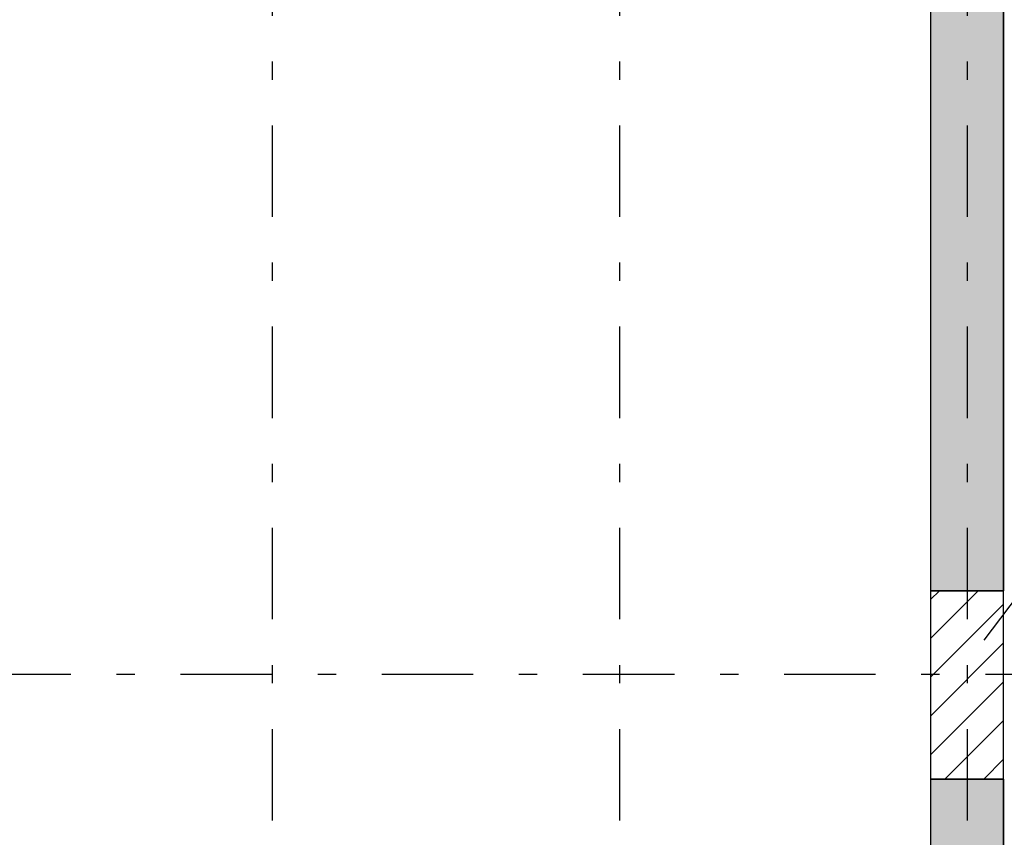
# Model space of a CAD drawing. Extents: x 2 to 87, y -108 to 11.
# Tile 192 of 256: x 16.55 to 21.93, y -29.9 to -25.43. Entities that reach past the tile are written whole.
import ezdxf

# ---------------------------------------------------------------- set-up
doc = ezdxf.new("R2010")
doc.units = 0
doc.header["$MEASUREMENT"] = 0
doc.linetypes.add('DASHDOT', pattern=[1, 0.5, -0.25, 0, -0.25])
for name, color, linetype in [('10', 7, 'CONTINUOUS'), ('19', 7, 'CONTINUOUS'), ('2', 7, 'CONTINUOUS'), ('25', 7, 'CONTINUOUS'), ('5', 7, 'CONTINUOUS')]:
    doc.layers.add(name, color=color, linetype=linetype)

msp = doc.modelspace()

# ---------------------------------------------------------------- linework, layer by layer
at = {"layer": '10', "color": 7, "linetype": 'Continuous'}
msp.add_line((21.8214, -28.8222), (22.1723, -28.356), dxfattribs=at)
at = {"layer": '19', "color": 7, "linetype": 'Continuous'}
for p, q in [((21.5276, -28.6001), (21.5762, -28.5515)), ((21.5276, -28.8122), (21.7883, -28.5515)), ((21.5276, -29.0243), (21.9276, -28.6243)), ((21.5276, -29.2365), (21.9276, -28.8365)), ((21.5276, -29.4486), (21.9276, -29.0486)), ((21.6068, -29.5815), (21.9276, -29.2607)), ((21.819, -29.5815), (21.9276, -29.4729))]:
    msp.add_line(p, q, dxfattribs=at)
at = {"layer": '19', "color": 1, "linetype": 'Continuous'}
msp.add_lwpolyline([(21.5276, -29.5815), (21.9276, -29.5815), (21.9276, -28.5515), (21.5276, -28.5515)], close=True, dxfattribs=at)
at = {"layer": '2', "color": 62, "linetype": 'Continuous'}
for p, q in [((21.9276, -38.2075), (21.9276, -21.1835)), ((21.5276, -22.1075), (21.5276, -38.2075)), ((21.5276, -28.5515), (21.9276, -28.5515)), ((21.9276, -29.5815), (21.5276, -29.5815))]:
    msp.add_line(p, q, dxfattribs=at)
at = {"layer": '25', "color": 62, "linetype": 'Continuous'}
for p, q in [((21.5276, -21.1835), (21.5276, -26.3285)), ((21.9276, -21.1835), (21.9276, -26.3285)), ((21.5276, -26.3285), (21.5276, -28.5515)), ((21.9276, -26.3285), (21.9276, -28.5515)), ((21.5276, -28.5515), (21.9276, -28.5515)), ((21.5276, -29.5815), (21.9276, -29.5815)), ((21.5276, -29.5815), (21.5276, -38.2075)), ((21.9276, -29.5815), (21.9276, -38.2075))]:
    msp.add_line(p, q, dxfattribs=at)
for points in [[(21.5276, -21.1835), (21.5276, -26.3285), (21.9276, -26.3285)], [(21.5276, -21.1835), (21.9276, -21.1835), (21.9276, -26.3285)], [(21.5276, -26.3285), (21.5276, -28.5515), (21.9276, -28.5515)], [(21.5276, -26.3285), (21.9276, -26.3285), (21.9276, -28.5515)], [(21.5276, -28.5515), (21.5276, -28.5515), (21.9276, -28.5515)], [(21.5276, -29.5815), (21.5276, -29.5815), (21.9276, -29.5815)], [(21.5276, -29.5815), (21.5276, -38.2075), (21.9276, -38.2075)], [(21.5276, -29.5815), (21.9276, -29.5815), (21.9276, -38.2075)]]:
    msp.add_solid(points, dxfattribs=at)
at = {"layer": '5', "color": 7, "linetype": 'DASHDOT'}
for p, q in [((17.9276, -7.3075), (17.9276, -96.5075)), ((19.8276, -7.3075), (19.8276, -96.5075)), ((21.7276, -7.3075), (21.7276, -96.5075)), ((7.5276, -29.0075), (52.6276, -29.0075))]:
    msp.add_line(p, q, dxfattribs=at)

doc.saveas('drawing.dxf')
